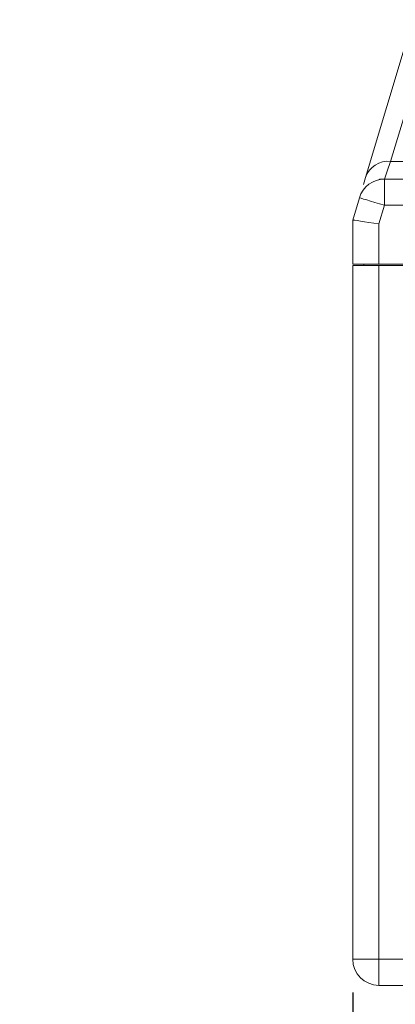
# Model space of a CAD drawing. Header units: millimetres. Extents: x 7 to 425, y 7 to 273.
# Tile 3 of 14: x 280 to 294, y 41 to 78. Entities that reach past the tile are written whole.
import ezdxf

# ---------------------------------------------------------------- set-up
doc = ezdxf.new("R2010")
doc.units = ezdxf.units.MM
doc.layers.add('FORMAT', color=7, linetype='Continuous')
doc.styles.add('SLDTEXTSTYLE0', font='GOTHIC.TTF', dxfattribs={"width": 0.913})
doc.dimstyles.new('SLDDIMSTYLE0', dxfattribs={"dimtxt": 3.5, "dimasz": 4.7625, "dimexe": 0, "dimexo": 0.0625, "dimgap": 0.875, "dimtad": 0, "dimtih": 1, "dimtoh": 1, "dimdec": 1, "dimlfac": 2, "dimrnd": 1e-09, "dimzin": 12, "dimdsep": 46, "dimtxsty": 'SLDTEXTSTYLE0', "dimsah": 1, "dimcen": 0.09, "dimadec": 0, "dimazin": 3, "dimtfac": 1, "dimtdec": 1, "dimtmove": 0, "dimatfit": 0, "dimfxl": 1, "dimfrac": 2, "dimtolj": 1, "dimtzin": 12, "dimarcsym": 0})

# ---------------------------------------------------------------- blocks, each defined once
blk = doc.blocks.new('_D_9')
at = {"layer": 'FORMAT'}
for p, q in [((308.115, 48.133), (308.115, 31.755)), ((292.805, 40.983), (292.805, 31.755)), ((292.805, 34.93), (280.105, 34.93)), ((308.115, 34.93), (320.815, 34.93))]:
    blk.add_line(p, q, dxfattribs=at)
for points in [[(292.805, 34.93), (288.042, 35.723), (288.042, 34.136)], [(308.115, 34.93), (312.877, 34.136), (312.877, 35.723)]]:
    blk.add_solid(points, dxfattribs=at)
at = {"layer": 'FORMAT', "insert": (295.015, 36.622, 13.372), "char_height": 3.5, "attachment_point": 1, "style": 'SLDTEXTSTYLE0'}
blk.add_mtext('30.6', dxfattribs=at)

msp = doc.modelspace()

# ---------------------------------------------------------------- linework, layer by layer
at = {"color": 7, "linetype": 'Continuous', "lineweight": 15}
for p, q in [((295.877, 78.08), (294.251, 72.676)), ((293.294, 72.067), (294.919, 77.471)), ((294.251, 72.676), (297.387, 72.676)), ((293.213, 71.798), (293.294, 72.067)), ((293.83, 72.003), (293.807, 71.98)), ((293.83, 72.003), (294.018, 72.003)), ((294.018, 72.003), (294.018, 71.003)), ((294.018, 72.003), (294.43, 72.003)), ((294.43, 72.003), (295.689, 72.003)), ((292.805, 70.441), (293.06, 71.291)), ((294.018, 71.003), (293.805, 70.294)), ((316.092, 71.003), (294.018, 71.003)), ((292.805, 68.753), (292.805, 70.441)), ((293.805, 70.294), (293.805, 68.753)), ((293.805, 68.753), (292.805, 68.753)), ((293.23, 68.703), (293.23, 68.753)), ((293.805, 68.753), (316.305, 68.753)), ((292.805, 42.253), (292.805, 68.703)), ((292.805, 68.703), (293.805, 68.703)), ((293.805, 68.703), (293.805, 42.253)), ((293.805, 68.703), (316.305, 68.703)), ((293.805, 42.253), (292.805, 42.253)), ((293.805, 42.253), (293.805, 41.253)), ((293.805, 42.253), (316.305, 42.253)), ((316.305, 41.253), (293.805, 41.253))]:
    msp.add_line(p, q, dxfattribs=at)
at = {"color": 7, "linetype": 'Continuous', "lineweight": 15, "flags": 128}
for points in [[(294.251, 72.676), (294.123, 72.305), (294.044, 72.079), (294.018, 72.003)], [(293.06, 71.291), (293.079, 71.285), (293.133, 71.269), (293.222, 71.242), (293.341, 71.206), (293.486, 71.163), (293.651, 71.113), (293.831, 71.059), (294.018, 71.003)], [(292.805, 70.441), (292.824, 70.438), (292.881, 70.43), (292.973, 70.416), (293.098, 70.398), (293.249, 70.376), (293.422, 70.35), (293.61, 70.323), (293.805, 70.294)]]:
    msp.add_lwpolyline(points, dxfattribs=at)
at = {"color": 7, "linetype": 'Continuous', "lineweight": 15}
for centre, radius, start, end in [((294.157, 71.767), 0.914, 84.0617, 160.8004), ((294.018, 71.003), 1, 90, 163.2597), ((293.805, 42.253), 1, 180, 270)]:
    msp.add_arc(centre, radius, start, end, dxfattribs=at)

# ---------------------------------------------------------------- dimensions: what is measured, and where the dimension line sits
at = {"layer": 'FORMAT'}
dim = msp.add_linear_dim(base=(308.115, 34.93), p1=(292.805, 42.253), p2=(308.115, 49.403), dimstyle='SLDDIMSTYLE0', dxfattribs=at)
dim.commit()
dim.dimension.update_dxf_attribs({"geometry": '_D_9', "text_midpoint": (300.962, 34.93), "dimtype": 160})

doc.saveas('drawing.dxf')
